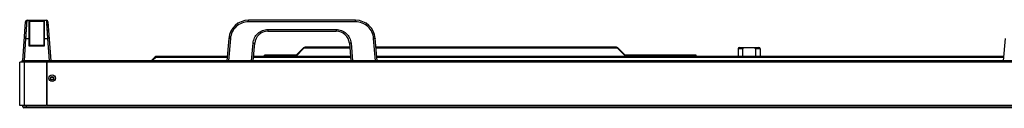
# Model space of a CAD drawing. Header units: millimetres. Extents: x -7199 to 1146, y -2825 to 3623.
# Tile 3 of 35: x -5384 to -4488, y -1396 to -1316. Entities that reach past the tile are written whole.
import ezdxf

# ---------------------------------------------------------------- set-up
doc = ezdxf.new("R2010")
doc.units = ezdxf.units.MM
doc.header["$LTSCALE"] = 65.395
doc.layers.get('0').update_dxf_attribs({"linetype": 'CONTINUOUS'})
doc.layers.add('00_COMPONENTS', color=7, linetype='CONTINUOUS')
doc.layers.add('02___PRT_ALL_AXES', color=7, linetype='CONTINUOUS')

msp = doc.modelspace()

# ---------------------------------------------------------------- linework, layer by layer
at = {"linetype": 'Continuous'}
for p, q in [((-5381.59, -1353.12), (-5379.11, -1317.51)), ((-5378.66, -1332.55), (-5377.61, -1316.12)), ((-5377.71, -1317.7), (-5377.67, -1317.14)), ((-5377.61, -1316.12), (-5360.08, -1316.12)), ((-5375.74, -1339.57), (-5375.74, -1316.49)), ((-5375.74, -1316.49), (-5361.94, -1316.49)), ((-5375.26, -1316.98), (-5362.43, -1316.98)), ((-5375.24, -1339.12), (-5375.24, -1317.09)), ((-5362.44, -1317.09), (-5362.44, -1339.12)), ((-5361.94, -1316.49), (-5361.94, -1339.57)), ((-5360.08, -1316.12), (-5359.03, -1332.55)), ((-5360.02, -1317.05), (-5359.99, -1317.58)), ((-5358.58, -1317.51), (-5356.09, -1353.12)), ((-5176.01, -1317.51), (-5176.01, -1316.12)), ((-5078.48, -1316.12), (-5176.01, -1316.12)), ((-5078.48, -1317.51), (-5176.01, -1317.51)), ((-5078.48, -1317.51), (-5078.48, -1316.12)), ((-5378.21, -1325.55), (-5378.13, -1324.29)), ((-5359.95, -1318.21), (-5359.9, -1318.95)), ((-5359.85, -1319.79), (-5359.79, -1320.73)), ((-5359.65, -1322.86), (-5359.49, -1325.31)), ((-5359.41, -1326.65), (-5359.32, -1328.06)), ((-5158.39, -1324.51), (-5158.39, -1326.12)), ((-5158.39, -1324.51), (-5096.1, -1324.51)), ((-5158.39, -1326.12), (-5096.1, -1326.12)), ((-5096.1, -1324.51), (-5096.1, -1326.12)), ((-5380.1, -1353.12), (-5378.66, -1332.55)), ((-5378.66, -1332.55), (-5375.74, -1332.55)), ((-5361.94, -1332.55), (-5359.03, -1332.55)), ((-5359.03, -1332.55), (-5357.59, -1353.12)), ((-5193.95, -1332.55), (-5195.74, -1353.12)), ((-5192.45, -1332.57), (-5194.25, -1353.12)), ((-5060.24, -1353.12), (-5062.04, -1332.57)), ((-5058.74, -1353.12), (-5060.54, -1332.55)), ((-4486.95, -1332.55), (-4488.74, -1353.12)), ((-5361.94, -1339.57), (-5375.74, -1339.57)), ((-5362.44, -1339.12), (-5375.25, -1339.12)), ((-5173.26, -1353.12), (-5171.84, -1336.84)), ((-5171.74, -1353.12), (-5170.34, -1337.07)), ((-5125.91, -1341.25), (-5133.67, -1349.01)), ((-5125.2, -1341.25), (-5132.96, -1349.01)), ((-5125.56, -1341.6), (-5125.91, -1341.25)), ((-5125.2, -1341.25), (-5083.78, -1341.25)), ((-5083.83, -1340.66), (-5124.49, -1340.66)), ((-5084.15, -1337.07), (-5082.74, -1353.12)), ((-5082.65, -1336.84), (-5081.23, -1353.12)), ((-4840.99, -1340.66), (-5059.83, -1340.66)), ((-5059.78, -1341.25), (-4840.29, -1341.25)), ((-4840.29, -1341.25), (-4832.53, -1349.01)), ((-4839.93, -1341.6), (-4839.58, -1341.25)), ((-4839.58, -1341.25), (-4831.82, -1349.01)), ((-4726.24, -1342.02), (-4730.24, -1342.02)), ((-4729.24, -1341.02), (-4711.25, -1341.02)), ((-4726.24, -1342.02), (-4726.24, -1349.01)), ((-4714.24, -1342.02), (-4714.24, -1349.01)), ((-4710.24, -1342.02), (-4714.24, -1342.02)), ((-5161.54, -1349.01), (-5161.54, -1348.01)), ((-5132.67, -1348.01), (-5161.54, -1348.01)), ((-5141.54, -1349.01), (-5141.54, -1348.01)), ((-4768.54, -1348.01), (-4832.82, -1348.01)), ((-4788.54, -1349.01), (-4788.54, -1348.01)), ((-4768.54, -1349.01), (-4768.54, -1348.01)), ((-5384.34, -1393.72), (-5384.34, -1354.12)), ((-5359.84, -1354.12), (-5384.34, -1354.12)), ((-5379.84, -1393.72), (-5379.84, -1354.12)), ((-5359.84, -1354.12), (-5359.84, -1393.72)), ((-5359.34, -1393.72), (-5359.34, -1354.12)), ((-4455.24, -1354.12), (-5359.34, -1354.12)), ((-5356.24, -1369.45), (-5356.24, -1368.38)), ((-5356.22, -1368.32), (-5353.47, -1368.32)), ((-5354.31, -1370.32), (-5355.38, -1370.32)), ((-5359.34, -1372.92), (-5359.84, -1372.92)), ((-5359.84, -1393.72), (-5384.34, -1393.72)), ((-3481.14, -1393.72), (-5359.34, -1393.72))]:
    msp.add_line(p, q, dxfattribs=at)
for points in [[(-5360.08, -1316.12), (-5360.08, -1316.18), (-5360.07, -1316.36)], [(-5378.66, -1332.55), (-5378.57, -1331.06), (-5378.47, -1329.62), (-5378.38, -1328.22), (-5378.21, -1325.55)], [(-5377.98, -1321.97), (-5377.92, -1320.93), (-5377.86, -1319.98), (-5377.8, -1319.12), (-5377.75, -1318.36)], [(-5359.22, -1329.52), (-5359.13, -1331.02), (-5359.03, -1332.55)]]:
    msp.add_lwpolyline(points, dxfattribs=at)
for radius in [3, 1.6, 1.5]:
    msp.add_circle((-5354.84, -1368.92), radius, dxfattribs=at)
for centre, radius, start, end in [((-5377.61, -1317.62), 1.5, 90, 176), ((-5375.77, -1317.09), 0.529, 0.01217, 12.09672), ((-5361.92, -1317.09), 0.529, 167.90328, 179.98783), ((-5360.08, -1317.62), 1.5, 4, 90), ((-5176.01, -1334.12), 18, 90, 175), ((-5078.48, -1334.12), 18, 5, 90), ((-5158.39, -1338.12), 12, 90, 175), ((-5096.1, -1338.12), 12, 5, 90), ((-5124.49, -1342.66), 2, 90, 135), ((-4840.99, -1342.66), 2, 45, 90), ((-4729.24, -1342.02), 1, 90, 180), ((-4711.24, -1342.02), 1, 0, 90)]:
    msp.add_arc(centre, radius, start, end, dxfattribs=at)
for points, knots in [([(-5375.26, -1316.98), (-5375.28, -1316.85), (-5375.42, -1316.63), (-5375.64, -1316.51), (-5375.74, -1316.49)], [0, 0, 0, 0, 0.546839, 1, 1, 1, 1]), ([(-5362.43, -1316.98), (-5362.41, -1316.85), (-5362.27, -1316.63), (-5362.05, -1316.51), (-5361.94, -1316.49)], [0, 0, 0, 0, 0.546839, 1, 1, 1, 1]), ([(-5176.01, -1317.51), (-5178.04, -1317.51), (-5182.14, -1318.28), (-5187.42, -1321.57), (-5191.16, -1326.54), (-5192.27, -1330.56), (-5192.45, -1332.57)], [0, 0, 0, 0, 0.250247, 0.500356, 0.750254, 1, 1, 1, 1]), ([(-5062.04, -1332.57), (-5062.22, -1330.56), (-5063.33, -1326.55), (-5067.07, -1321.57), (-5072.35, -1318.28), (-5076.45, -1317.51), (-5078.48, -1317.51)], [0, 0, 0, 0, 0.249724, 0.499618, 0.749728, 1, 1, 1, 1]), ([(-5171.84, -1336.84), (-5171.69, -1335.18), (-5170.78, -1331.9), (-5167.72, -1327.83), (-5163.4, -1325.14), (-5160.05, -1324.51), (-5158.39, -1324.51)], [0, 0, 0, 0, 0.24972, 0.499602, 0.749704, 1, 1, 1, 1]), ([(-5096.1, -1324.51), (-5094.44, -1324.51), (-5091.09, -1325.14), (-5086.77, -1327.83), (-5083.71, -1331.9), (-5082.8, -1335.18), (-5082.65, -1336.84)], [0, 0, 0, 0, 0.250247, 0.500342, 0.750231, 1, 1, 1, 1]), ([(-5380.16, -1332.57), (-5380.16, -1332.56), (-5380.11, -1332.54), (-5380.03, -1332.53), (-5379.89, -1332.52), (-5379.7, -1332.51), (-5379.48, -1332.51), (-5379.13, -1332.52), (-5378.85, -1332.53), (-5378.66, -1332.55)], [0, 0, 0, 0, 0.025354, 0.08381, 0.176267, 0.299838, 0.449934, 0.621041, 1, 1, 1, 1]), ([(-5375.74, -1332.55), (-5375.68, -1332.55), (-5375.56, -1332.55), (-5375.42, -1332.56), (-5375.33, -1332.57), (-5375.29, -1332.57), (-5375.26, -1332.58), (-5375.24, -1332.59), (-5375.24, -1332.59)], [0, 0, 0, 0, 0.378484, 0.699843, 0.823435, 0.916104, 0.974608, 1, 1, 1, 1]), ([(-5361.94, -1332.55), (-5362.01, -1332.55), (-5362.13, -1332.55), (-5362.27, -1332.56), (-5362.36, -1332.57), (-5362.4, -1332.57), (-5362.43, -1332.58), (-5362.44, -1332.59), (-5362.44, -1332.59)], [0, 0, 0, 0, 0.378484, 0.699843, 0.823435, 0.916104, 0.974608, 1, 1, 1, 1]), ([(-5357.53, -1332.57), (-5357.53, -1332.56), (-5357.58, -1332.54), (-5357.66, -1332.53), (-5357.8, -1332.52), (-5357.99, -1332.51), (-5358.21, -1332.51), (-5358.56, -1332.52), (-5358.84, -1332.53), (-5359.03, -1332.55)], [0, 0, 0, 0, 0.025354, 0.08381, 0.176267, 0.299838, 0.449934, 0.621041, 1, 1, 1, 1]), ([(-5192.45, -1332.57), (-5192.64, -1332.56), (-5192.92, -1332.54), (-5193.27, -1332.52), (-5193.49, -1332.51), (-5193.67, -1332.51), (-5193.82, -1332.52), (-5193.89, -1332.52), (-5193.94, -1332.54), (-5193.95, -1332.55)], [0, 0, 0, 0, 0.380393, 0.552089, 0.702622, 0.826415, 0.918791, 0.976653, 1, 1, 1, 1]), ([(-5062.04, -1332.57), (-5061.85, -1332.56), (-5061.57, -1332.54), (-5061.22, -1332.52), (-5061, -1332.51), (-5060.82, -1332.51), (-5060.67, -1332.52), (-5060.6, -1332.52), (-5060.55, -1332.54), (-5060.54, -1332.55)], [0, 0, 0, 0, 0.380393, 0.552089, 0.702622, 0.826415, 0.918791, 0.976653, 1, 1, 1, 1]), ([(-5375.25, -1339.12), (-5375.26, -1339.12), (-5375.28, -1339.14), (-5375.32, -1339.17), (-5375.37, -1339.22), (-5375.46, -1339.3), (-5375.59, -1339.42), (-5375.69, -1339.52), (-5375.74, -1339.57)], [0, 0, 0, 0, 0.037547, 0.118227, 0.23063, 0.364321, 0.669672, 1, 1, 1, 1]), ([(-5362.44, -1339.12), (-5362.43, -1339.12), (-5362.41, -1339.14), (-5362.37, -1339.17), (-5362.32, -1339.22), (-5362.23, -1339.3), (-5362.1, -1339.42), (-5362, -1339.52), (-5361.94, -1339.57)], [0, 0, 0, 0, 0.037547, 0.118227, 0.23063, 0.364321, 0.669672, 1, 1, 1, 1]), ([(-5171.84, -1336.84), (-5171.64, -1336.85), (-5171.37, -1336.88), (-5171.01, -1336.92), (-5170.79, -1336.96), (-5170.61, -1336.99), (-5170.46, -1337.02), (-5170.39, -1337.04), (-5170.34, -1337.06), (-5170.34, -1337.07)], [0, 0, 0, 0, 0.379516, 0.551228, 0.701945, 0.825995, 0.918612, 0.976634, 1, 1, 1, 1]), ([(-5125.2, -1341.25), (-5125.15, -1341.16), (-5125.04, -1341.01), (-5124.87, -1340.82), (-5124.69, -1340.69), (-5124.56, -1340.66), (-5124.49, -1340.66)], [0, 0, 0, 0, 0.320516, 0.589148, 0.809983, 1, 1, 1, 1]), ([(-5082.65, -1336.84), (-5082.85, -1336.85), (-5083.12, -1336.88), (-5083.48, -1336.92), (-5083.7, -1336.96), (-5083.88, -1336.99), (-5084.03, -1337.02), (-5084.1, -1337.04), (-5084.15, -1337.06), (-5084.15, -1337.07)], [0, 0, 0, 0, 0.379516, 0.551228, 0.701945, 0.825995, 0.918612, 0.976634, 1, 1, 1, 1]), ([(-4840.29, -1341.25), (-4840.34, -1341.16), (-4840.45, -1341.01), (-4840.62, -1340.82), (-4840.8, -1340.69), (-4840.93, -1340.66), (-4840.99, -1340.66)], [0, 0, 0, 0, 0.320516, 0.589148, 0.809983, 1, 1, 1, 1]), ([(-4726.24, -1342.02), (-4726.24, -1341.92), (-4726.19, -1341.72), (-4726.01, -1341.49), (-4725.78, -1341.32), (-4725.42, -1341.15), (-4724.95, -1341.04), (-4724.56, -1341.02), (-4724.37, -1341.02)], [0, 0, 0, 0, 0.124676, 0.249726, 0.374856, 0.499985, 0.749872, 1, 1, 1, 1]), ([(-4716.12, -1341.02), (-4715.93, -1341.02), (-4715.54, -1341.04), (-4715.06, -1341.15), (-4714.71, -1341.32), (-4714.48, -1341.49), (-4714.29, -1341.72), (-4714.24, -1341.92), (-4714.24, -1342.02)], [0, 0, 0, 0, 0.250193, 0.500133, 0.625274, 0.750396, 0.875386, 1, 1, 1, 1])]:
    msp.add_open_spline(points, degree=3, knots=knots, dxfattribs=at)
at = {"layer": '00_COMPONENTS', "linetype": 'Continuous'}
for p, q in [((-5359.34, -1373.92), (-5359.84, -1373.92)), ((-5359.49, -1383.27), (-5359.49, -1382.77)), ((-5359.49, -1382.77), (-5359.34, -1382.77)), ((-5359.34, -1383.27), (-5359.49, -1383.27)), ((-5381.34, -1394.92), (-5381.34, -1393.72)), ((-5381.34, -1394.92), (-3459.14, -1394.92)), ((-3459.94, -1395.72), (-5380.54, -1395.72)), ((-5378.34, -1393.72), (-5378.34, -1395.72))]:
    msp.add_line(p, q, dxfattribs=at)
for centre, radius, start, end in [((-5358.24, -1383.02), 4.8, 103.25736, 109.47933), ((-5358.24, -1383.02), 4, 105.96729, 113.58763), ((-5358.24, -1383.02), 2.75, 113.59532, 125.60513), ((-5358.24, -1383.02), 2.55, 115.55569, 128.87498), ((-5358.24, -1383.02), 2.55, 231.13072, 244.4418), ((-5358.24, -1383.02), 2.75, 234.3943, 246.40492), ((-5358.24, -1383.02), 4, 246.41237, 254.03271), ((-5358.24, -1383.02), 4.8, 250.52068, 256.74264), ((-5380.54, -1394.92), 0.8, 180, 270)]:
    msp.add_arc(centre, radius, start, end, dxfattribs=at)
at = {"layer": '02___PRT_ALL_AXES', "linetype": 'Continuous'}
for p, q in [((-4730.24, -1342.02), (-4730.24, -1349.01)), ((-4710.24, -1342.02), (-4710.24, -1349.01)), ((-5382.53, -1353.12), (-5382.53, -1354.12)), ((-4466.27, -1353.12), (-5382.53, -1353.12)), ((-5379.53, -1353.12), (-5379.53, -1354.12)), ((-5261.16, -1349.59), (-5264.39, -1352.82)), ((-5264.1, -1353.12), (-5264.39, -1352.82)), ((-5260.1, -1349.59), (-5263.33, -1352.82)), ((-5263.33, -1352.82), (-5263.33, -1353.12)), ((-5263.33, -1352.82), (-5195.72, -1352.82)), ((-5260.63, -1350.12), (-5261.16, -1349.59)), ((-5260.1, -1349.59), (-5195.44, -1349.59)), ((-5195.39, -1349.01), (-5259.74, -1349.01)), ((-5171.72, -1352.82), (-5082.77, -1352.82)), ((-5171.44, -1349.59), (-5083.05, -1349.59)), ((-5083.1, -1349.01), (-5171.39, -1349.01)), ((-4488.39, -1349.01), (-5059.1, -1349.01)), ((-5059.05, -1349.59), (-4488.44, -1349.59)), ((-5058.77, -1352.82), (-4488.72, -1352.82)), ((-5359.34, -1354.12), (-5359.84, -1354.12)), ((-5359.34, -1361.39), (-5359.84, -1361.39))]:
    msp.add_line(p, q, dxfattribs=at)
for centre, radius, start, end in [((-5265.1, -1352.12), 1, 270, 315), ((-5259.74, -1351.01), 2, 90, 135)]:
    msp.add_arc(centre, radius, start, end, dxfattribs=at)
msp.add_open_spline([(-5260.1, -1349.59), (-5260.07, -1349.51), (-5260.02, -1349.36), (-5259.95, -1349.19), (-5259.88, -1349.09), (-5259.83, -1349.03), (-5259.78, -1349.01), (-5259.74, -1349.01)], degree=3, knots=[0, 0, 0, 0, 0.371904, 0.660547, 0.7726, 0.864207, 1, 1, 1, 1], dxfattribs=at)

doc.saveas('drawing.dxf')
